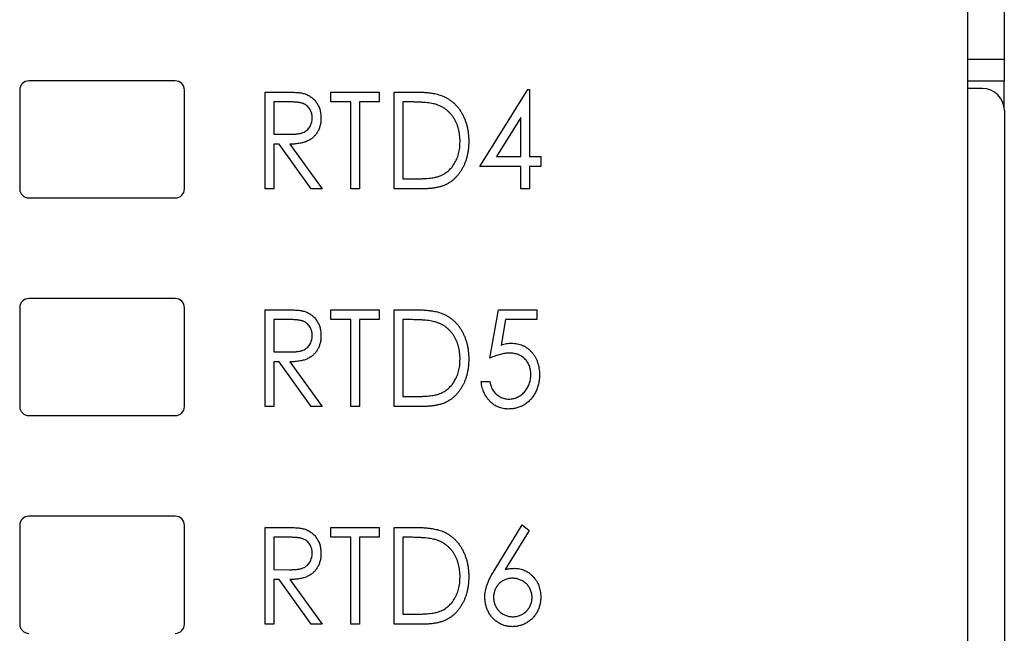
# Model space of a CAD drawing. Header units: millimetres. Extents: x 0 to 420, y 0 to 297.
# Tile 13 of 43: x 100.85 to 114.3, y 141.08 to 149.46. Entities that reach past the tile are written whole.
import ezdxf

# ---------------------------------------------------------------- set-up
doc = ezdxf.new("R2010")
doc.units = ezdxf.units.MM

msp = doc.modelspace()

# ---------------------------------------------------------------- linework, layer by layer
at = {"color": 7, "linetype": 'Continuous', "lineweight": 25}
for p, q in [((113.801, 121.528), (113.801, 169.103)), ((114.299, 153.326), (114.299, 148.926)), ((114.299, 148.926), (114.299, 148.626)), ((102.976, 148.628), (100.976, 148.628)), ((114.299, 148.626), (113.801, 148.626)), ((114.299, 148.26), (114.299, 148.626)), ((100.851, 148.503), (100.851, 147.153)), ((103.101, 147.153), (103.101, 148.503)), ((107.137, 147.459), (107.791, 148.51)), ((107.791, 148.51), (107.816, 148.51)), ((107.816, 148.51), (107.816, 147.594)), ((114.001, 148.526), (113.801, 148.526)), ((104.203, 148.476), (104.446, 148.476)), ((104.203, 147.153), (104.203, 148.476)), ((105.102, 148.476), (105.763, 148.476)), ((105.102, 148.341), (105.102, 148.476)), ((105.763, 148.476), (105.763, 148.341)), ((105.967, 147.153), (105.967, 148.476)), ((105.967, 148.476), (106.217, 148.476)), ((104.541, 148.341), (104.322, 148.341)), ((104.322, 148.341), (104.322, 147.9)), ((105.373, 148.341), (105.102, 148.341)), ((105.373, 147.153), (105.373, 148.341)), ((105.492, 148.341), (105.492, 147.153)), ((105.763, 148.341), (105.492, 148.341)), ((106.171, 148.341), (106.086, 148.341)), ((106.086, 148.341), (106.086, 147.289)), ((114.301, 148.226), (114.301, 120.023)), ((107.697, 148.129), (107.364, 147.594)), ((107.697, 147.594), (107.697, 148.129)), ((104.322, 147.9), (104.536, 147.898)), ((104.322, 147.764), (104.322, 147.153)), ((104.393, 147.764), (104.322, 147.764)), ((104.833, 147.153), (104.393, 147.764)), ((104.542, 147.764), (104.983, 147.153)), ((107.364, 147.594), (107.697, 147.594)), ((107.816, 147.594), (107.968, 147.594)), ((107.968, 147.594), (107.968, 147.459)), ((107.697, 147.459), (107.137, 147.459)), ((107.697, 147.153), (107.697, 147.459)), ((107.816, 147.459), (107.816, 147.153)), ((107.968, 147.459), (107.816, 147.459)), ((106.086, 147.289), (106.225, 147.289)), ((104.322, 147.153), (104.203, 147.153)), ((104.983, 147.153), (104.833, 147.153)), ((105.492, 147.153), (105.373, 147.153)), ((106.351, 147.153), (105.967, 147.153)), ((107.816, 147.153), (107.697, 147.153)), ((100.976, 147.028), (102.976, 147.028)), ((102.976, 145.653), (100.976, 145.653)), ((100.851, 145.528), (100.851, 144.178)), ((103.101, 144.178), (103.101, 145.528)), ((104.203, 145.501), (104.446, 145.501)), ((104.203, 144.178), (104.203, 145.501)), ((105.102, 145.366), (105.102, 145.501)), ((105.102, 145.501), (105.763, 145.501)), ((105.763, 145.501), (105.763, 145.366)), ((105.967, 144.178), (105.967, 145.501)), ((105.967, 145.501), (106.217, 145.501)), ((107.273, 144.84), (107.392, 145.501)), ((107.392, 145.501), (107.917, 145.501)), ((107.917, 145.501), (107.917, 145.366)), ((104.541, 145.366), (104.322, 145.366)), ((104.322, 145.366), (104.322, 144.925)), ((105.373, 145.366), (105.102, 145.366)), ((105.373, 144.178), (105.373, 145.366)), ((105.763, 145.366), (105.492, 145.366)), ((105.492, 145.366), (105.492, 144.178)), ((106.171, 145.366), (106.086, 145.366)), ((106.086, 145.366), (106.086, 144.314)), ((107.488, 145.366), (107.426, 145.018)), ((107.917, 145.366), (107.488, 145.366)), ((104.322, 144.925), (104.536, 144.923)), ((104.393, 144.789), (104.322, 144.789)), ((104.322, 144.789), (104.322, 144.178)), ((104.833, 144.178), (104.393, 144.789)), ((104.542, 144.789), (104.983, 144.178)), ((107.154, 144.518), (107.273, 144.518)), ((106.086, 144.314), (106.225, 144.314)), ((100.976, 144.053), (102.976, 144.053)), ((104.322, 144.178), (104.203, 144.178)), ((104.983, 144.178), (104.833, 144.178)), ((105.492, 144.178), (105.373, 144.178)), ((106.351, 144.178), (105.967, 144.178)), ((102.976, 142.678), (100.976, 142.678)), ((100.851, 142.553), (100.851, 141.203)), ((103.101, 141.203), (103.101, 142.553)), ((104.203, 142.526), (104.446, 142.526)), ((104.203, 141.203), (104.203, 142.526)), ((105.102, 142.391), (105.102, 142.526)), ((105.102, 142.526), (105.763, 142.526)), ((105.763, 142.526), (105.763, 142.391)), ((105.967, 141.203), (105.967, 142.526)), ((105.967, 142.526), (106.217, 142.526)), ((107.344, 141.957), (107.714, 142.56)), ((107.81, 142.485), (107.483, 141.951)), ((107.714, 142.56), (107.81, 142.485)), ((104.541, 142.391), (104.322, 142.391)), ((104.322, 142.391), (104.322, 141.95)), ((105.373, 142.391), (105.102, 142.391)), ((105.373, 141.203), (105.373, 142.391)), ((105.763, 142.391), (105.492, 142.391)), ((105.492, 142.391), (105.492, 141.203)), ((106.171, 142.391), (106.086, 142.391)), ((106.086, 142.391), (106.086, 141.339)), ((104.322, 141.95), (104.536, 141.948)), ((104.393, 141.814), (104.322, 141.814)), ((104.322, 141.814), (104.322, 141.203)), ((104.833, 141.203), (104.393, 141.814)), ((104.542, 141.814), (104.983, 141.203)), ((106.086, 141.339), (106.225, 141.339)), ((104.322, 141.203), (104.203, 141.203)), ((104.983, 141.203), (104.833, 141.203)), ((105.492, 141.203), (105.373, 141.203)), ((106.351, 141.203), (105.967, 141.203))]:
    msp.add_line(p, q, dxfattribs=at)
at = {"color": 8, "linetype": 'Continuous', "lineweight": 25}
msp.add_line((113.801, 148.926), (114.299, 148.926), dxfattribs=at)
at = {"color": 7, "linetype": 'Continuous', "lineweight": 25}
for centre, radius, start, end in [((100.976, 148.503), 0.125, 90, 180), ((102.976, 148.503), 0.125, 0, 90), ((114.001, 148.226), 0.3, 0, 90), ((100.976, 147.153), 0.125, 180, 270), ((102.976, 147.153), 0.125, 270, 0), ((100.976, 145.528), 0.125, 90, 180), ((102.976, 145.528), 0.125, 0, 90), ((100.976, 144.178), 0.125, 180, 270), ((102.976, 144.178), 0.125, 270, 0), ((100.976, 142.553), 0.125, 90, 180), ((102.976, 142.553), 0.125, 0, 90), ((100.976, 141.203), 0.125, 180, 270), ((102.976, 141.203), 0.125, 270, 0)]:
    msp.add_arc(centre, radius, start, end, dxfattribs=at)
for points, knots in [([(104.446, 148.476), (104.462, 148.476), (104.493, 148.476), (104.538, 148.475), (104.579, 148.474), (104.615, 148.472), (104.648, 148.469), (104.676, 148.467), (104.7, 148.463), (104.715, 148.46), (104.722, 148.458)], [0, 0, 0, 0, 0.176242, 0.33814, 0.484799, 0.617149, 0.734395, 0.837422, 0.92561, 1, 1, 1, 1]), ([(104.722, 148.458), (104.731, 148.456), (104.748, 148.451), (104.773, 148.441), (104.797, 148.429), (104.82, 148.416), (104.842, 148.4), (104.862, 148.383), (104.881, 148.363), (104.898, 148.342), (104.914, 148.319), (104.928, 148.295), (104.94, 148.269), (104.95, 148.242), (104.957, 148.214), (104.962, 148.185), (104.966, 148.154), (104.966, 148.133), (104.966, 148.123)], [0, 0, 0, 0, 0.061387, 0.121495, 0.181089, 0.240038, 0.298644, 0.35799, 0.418441, 0.480043, 0.541867, 0.604173, 0.666682, 0.729899, 0.794538, 0.860455, 0.929211, 1, 1, 1, 1]), ([(106.217, 148.476), (106.239, 148.476), (106.281, 148.476), (106.342, 148.474), (106.398, 148.47), (106.45, 148.465), (106.497, 148.458), (106.539, 148.45), (106.577, 148.441), (106.6, 148.432), (106.611, 148.429)], [0, 0, 0, 0, 0.164344, 0.316794, 0.458147, 0.588563, 0.707492, 0.815269, 0.912897, 1, 1, 1, 1]), ([(106.611, 148.429), (106.625, 148.423), (106.654, 148.411), (106.694, 148.389), (106.732, 148.365), (106.768, 148.337), (106.801, 148.306), (106.832, 148.272), (106.86, 148.235), (106.886, 148.195), (106.909, 148.152), (106.93, 148.108), (106.946, 148.061), (106.961, 148.012), (106.971, 147.961), (106.979, 147.909), (106.984, 147.854), (106.984, 147.817), (106.985, 147.798)], [0, 0, 0, 0, 0.059398, 0.117804, 0.175649, 0.233437, 0.291249, 0.349576, 0.409329, 0.470372, 0.532591, 0.595119, 0.658625, 0.723231, 0.789405, 0.857649, 0.927742, 1, 1, 1, 1]), ([(104.847, 148.123), (104.847, 148.133), (104.846, 148.154), (104.84, 148.185), (104.829, 148.214), (104.814, 148.242), (104.796, 148.266), (104.775, 148.288), (104.751, 148.305), (104.729, 148.316), (104.709, 148.323), (104.692, 148.328), (104.672, 148.332), (104.65, 148.335), (104.626, 148.338), (104.6, 148.339), (104.571, 148.341), (104.552, 148.341), (104.541, 148.341)], [0, 0, 0, 0, 0.074206, 0.146692, 0.218332, 0.29067, 0.362618, 0.431553, 0.499554, 0.567987, 0.604677, 0.646293, 0.69288, 0.744014, 0.799888, 0.86174, 0.928424, 1, 1, 1, 1]), ([(106.545, 148.304), (106.535, 148.307), (106.513, 148.313), (106.478, 148.32), (106.438, 148.327), (106.393, 148.332), (106.344, 148.336), (106.291, 148.338), (106.233, 148.34), (106.192, 148.341), (106.171, 148.341)], [0, 0, 0, 0, 0.084774, 0.180312, 0.28709, 0.406015, 0.536482, 0.678682, 0.833402, 1, 1, 1, 1]), ([(106.866, 147.798), (106.866, 147.814), (106.865, 147.844), (106.861, 147.889), (106.854, 147.932), (106.845, 147.973), (106.833, 148.012), (106.819, 148.05), (106.801, 148.086), (106.782, 148.121), (106.759, 148.152), (106.735, 148.182), (106.708, 148.209), (106.68, 148.234), (106.649, 148.255), (106.617, 148.274), (106.582, 148.29), (106.557, 148.299), (106.545, 148.304)], [0, 0, 0, 0, 0.072235, 0.141829, 0.209054, 0.274618, 0.338839, 0.40167, 0.463864, 0.525432, 0.586208, 0.645431, 0.704074, 0.762298, 0.820336, 0.879142, 0.938766, 1, 1, 1, 1]), ([(104.536, 147.898), (104.546, 147.898), (104.566, 147.898), (104.594, 147.899), (104.62, 147.901), (104.644, 147.904), (104.666, 147.907), (104.686, 147.911), (104.704, 147.916), (104.725, 147.924), (104.749, 147.936), (104.774, 147.954), (104.796, 147.976), (104.815, 148.001), (104.829, 148.029), (104.84, 148.059), (104.846, 148.09), (104.847, 148.112), (104.847, 148.123)], [0, 0, 0, 0, 0.068884, 0.133004, 0.192369, 0.247684, 0.298447, 0.344783, 0.387444, 0.426058, 0.498477, 0.568226, 0.638295, 0.709239, 0.781676, 0.852765, 0.925523, 1, 1, 1, 1]), ([(104.966, 148.123), (104.966, 148.105), (104.965, 148.071), (104.956, 148.021), (104.941, 147.974), (104.92, 147.931), (104.894, 147.892), (104.863, 147.858), (104.826, 147.829), (104.791, 147.81), (104.761, 147.797), (104.736, 147.788), (104.709, 147.781), (104.679, 147.775), (104.648, 147.77), (104.615, 147.767), (104.579, 147.764), (104.555, 147.764), (104.542, 147.764)], [0, 0, 0, 0, 0.083484, 0.162613, 0.23918, 0.314494, 0.388385, 0.460717, 0.533791, 0.609022, 0.648239, 0.690365, 0.734562, 0.781635, 0.831635, 0.884694, 0.940506, 1, 1, 1, 1]), ([(106.985, 147.798), (106.984, 147.782), (106.984, 147.75), (106.98, 147.702), (106.974, 147.656), (106.966, 147.611), (106.954, 147.569), (106.941, 147.527), (106.925, 147.487), (106.907, 147.448), (106.886, 147.412), (106.864, 147.378), (106.841, 147.346), (106.816, 147.317), (106.79, 147.29), (106.762, 147.266), (106.733, 147.244), (106.702, 147.225), (106.669, 147.207), (106.633, 147.193), (106.594, 147.181), (106.551, 147.171), (106.506, 147.163), (106.457, 147.157), (106.405, 147.154), (106.369, 147.154), (106.351, 147.153)], [0, 0, 0, 0, 0.047591, 0.093744, 0.138658, 0.182637, 0.225674, 0.268046, 0.309925, 0.35122, 0.391858, 0.430949, 0.469216, 0.506063, 0.542432, 0.578163, 0.613445, 0.648473, 0.684358, 0.722083, 0.761938, 0.803977, 0.848876, 0.896245, 0.946758, 1, 1, 1, 1]), ([(106.573, 147.323), (106.584, 147.327), (106.606, 147.335), (106.638, 147.351), (106.667, 147.369), (106.696, 147.389), (106.721, 147.412), (106.745, 147.437), (106.768, 147.465), (106.788, 147.495), (106.806, 147.527), (106.822, 147.56), (106.836, 147.596), (106.847, 147.633), (106.855, 147.672), (106.862, 147.713), (106.865, 147.755), (106.865, 147.784), (106.866, 147.798)], [0, 0, 0, 0, 0.059658, 0.118319, 0.176002, 0.23344, 0.290884, 0.349178, 0.408074, 0.468667, 0.53039, 0.592632, 0.655752, 0.720395, 0.787156, 0.855716, 0.926408, 1, 1, 1, 1]), ([(106.225, 147.289), (106.245, 147.289), (106.284, 147.289), (106.34, 147.291), (106.39, 147.294), (106.436, 147.297), (106.477, 147.302), (106.514, 147.307), (106.545, 147.314), (106.564, 147.32), (106.573, 147.323)], [0, 0, 0, 0, 0.172244, 0.330193, 0.475432, 0.606548, 0.724426, 0.829129, 0.920407, 1, 1, 1, 1]), ([(104.446, 145.501), (104.462, 145.501), (104.493, 145.501), (104.538, 145.5), (104.579, 145.499), (104.615, 145.497), (104.648, 145.494), (104.676, 145.492), (104.7, 145.488), (104.715, 145.485), (104.722, 145.483)], [0, 0, 0, 0, 0.176242, 0.33814, 0.484799, 0.617149, 0.734395, 0.837422, 0.92561, 1, 1, 1, 1]), ([(104.722, 145.483), (104.731, 145.481), (104.748, 145.476), (104.773, 145.466), (104.797, 145.454), (104.82, 145.441), (104.842, 145.425), (104.862, 145.408), (104.881, 145.388), (104.898, 145.367), (104.914, 145.344), (104.928, 145.32), (104.94, 145.294), (104.95, 145.267), (104.957, 145.239), (104.962, 145.21), (104.966, 145.179), (104.966, 145.158), (104.966, 145.148)], [0, 0, 0, 0, 0.061387, 0.1214951, 0.1810892, 0.2400382, 0.2986442, 0.3579899, 0.4184412, 0.480043, 0.5418672, 0.6041732, 0.6666824, 0.7298994, 0.7945383, 0.8604552, 0.9292113, 1, 1, 1, 1]), ([(106.217, 145.501), (106.239, 145.501), (106.281, 145.501), (106.342, 145.499), (106.398, 145.495), (106.45, 145.49), (106.497, 145.483), (106.539, 145.475), (106.577, 145.466), (106.6, 145.457), (106.611, 145.454)], [0, 0, 0, 0, 0.164344, 0.316794, 0.458147, 0.588563, 0.707492, 0.815269, 0.912897, 1, 1, 1, 1]), ([(106.611, 145.454), (106.625, 145.448), (106.654, 145.436), (106.694, 145.414), (106.732, 145.39), (106.768, 145.362), (106.801, 145.331), (106.832, 145.297), (106.86, 145.26), (106.886, 145.22), (106.909, 145.177), (106.93, 145.133), (106.946, 145.086), (106.961, 145.037), (106.971, 144.986), (106.979, 144.934), (106.984, 144.879), (106.984, 144.842), (106.985, 144.823)], [0, 0, 0, 0, 0.0593984, 0.1178042, 0.175649, 0.2334372, 0.2912492, 0.3495762, 0.4093288, 0.4703723, 0.5325912, 0.5951189, 0.6586247, 0.723231, 0.789405, 0.8576492, 0.9277421, 1, 1, 1, 1]), ([(104.847, 145.148), (104.847, 145.158), (104.846, 145.179), (104.84, 145.21), (104.829, 145.239), (104.814, 145.267), (104.796, 145.291), (104.775, 145.313), (104.751, 145.33), (104.729, 145.341), (104.709, 145.348), (104.692, 145.353), (104.672, 145.357), (104.65, 145.36), (104.626, 145.363), (104.6, 145.364), (104.571, 145.366), (104.552, 145.366), (104.541, 145.366)], [0, 0, 0, 0, 0.074206, 0.146692, 0.218332, 0.29067, 0.362618, 0.431553, 0.499554, 0.567987, 0.604677, 0.646293, 0.69288, 0.744014, 0.799888, 0.86174, 0.928424, 1, 1, 1, 1]), ([(106.545, 145.329), (106.535, 145.332), (106.513, 145.338), (106.478, 145.345), (106.438, 145.352), (106.393, 145.357), (106.344, 145.361), (106.291, 145.363), (106.233, 145.365), (106.192, 145.366), (106.171, 145.366)], [0, 0, 0, 0, 0.084774, 0.180312, 0.28709, 0.406015, 0.536482, 0.678682, 0.833402, 1, 1, 1, 1]), ([(106.866, 144.823), (106.866, 144.839), (106.865, 144.869), (106.861, 144.914), (106.854, 144.957), (106.845, 144.998), (106.833, 145.037), (106.819, 145.075), (106.801, 145.111), (106.782, 145.146), (106.759, 145.177), (106.735, 145.207), (106.708, 145.234), (106.68, 145.259), (106.649, 145.28), (106.617, 145.299), (106.582, 145.315), (106.557, 145.324), (106.545, 145.329)], [0, 0, 0, 0, 0.072235, 0.141829, 0.209054, 0.274618, 0.338839, 0.40167, 0.463864, 0.525432, 0.586208, 0.645431, 0.704074, 0.762298, 0.820336, 0.879142, 0.938766, 1, 1, 1, 1]), ([(104.536, 144.923), (104.546, 144.923), (104.566, 144.923), (104.594, 144.924), (104.62, 144.926), (104.644, 144.929), (104.666, 144.932), (104.686, 144.936), (104.704, 144.941), (104.725, 144.949), (104.749, 144.961), (104.774, 144.979), (104.796, 145.001), (104.815, 145.026), (104.829, 145.054), (104.84, 145.084), (104.846, 145.115), (104.847, 145.137), (104.847, 145.148)], [0, 0, 0, 0, 0.0688845, 0.1330037, 0.1923688, 0.2476844, 0.2984466, 0.3447833, 0.3874444, 0.4260582, 0.4984773, 0.5682255, 0.638295, 0.7092395, 0.7816761, 0.8527646, 0.9255231, 1, 1, 1, 1]), ([(104.966, 145.148), (104.966, 145.13), (104.965, 145.096), (104.956, 145.046), (104.941, 144.999), (104.92, 144.956), (104.894, 144.917), (104.863, 144.883), (104.826, 144.854), (104.791, 144.835), (104.761, 144.822), (104.736, 144.813), (104.709, 144.806), (104.679, 144.8), (104.648, 144.795), (104.615, 144.792), (104.579, 144.789), (104.555, 144.789), (104.542, 144.789)], [0, 0, 0, 0, 0.083484, 0.162613, 0.23918, 0.314494, 0.388385, 0.460717, 0.533791, 0.609022, 0.648239, 0.690365, 0.734562, 0.781635, 0.831635, 0.884694, 0.940506, 1, 1, 1, 1]), ([(107.426, 145.018), (107.439, 145.022), (107.464, 145.03), (107.5, 145.038), (107.535, 145.042), (107.558, 145.043), (107.569, 145.043)], [0, 0, 0, 0, 0.275677, 0.5341804, 0.7743193, 1, 1, 1, 1]), ([(107.569, 145.043), (107.582, 145.043), (107.609, 145.042), (107.648, 145.036), (107.685, 145.027), (107.721, 145.014), (107.755, 144.997), (107.786, 144.975), (107.816, 144.951), (107.844, 144.922), (107.869, 144.891), (107.891, 144.857), (107.91, 144.821), (107.925, 144.783), (107.937, 144.743), (107.945, 144.701), (107.95, 144.656), (107.951, 144.626), (107.951, 144.611)], [0, 0, 0, 0, 0.063164, 0.123661, 0.18289, 0.241108, 0.299013, 0.357538, 0.417186, 0.478904, 0.54155, 0.603371, 0.665679, 0.728374, 0.792933, 0.859387, 0.928254, 1, 1, 1, 1]), ([(107.54, 144.908), (107.531, 144.907), (107.511, 144.907), (107.481, 144.904), (107.45, 144.898), (107.417, 144.891), (107.383, 144.881), (107.348, 144.869), (107.311, 144.856), (107.286, 144.845), (107.273, 144.84)], [0, 0, 0, 0, 0.102289, 0.209896, 0.32423, 0.444739, 0.572683, 0.707419, 0.85009, 1, 1, 1, 1]), ([(107.833, 144.616), (107.832, 144.626), (107.832, 144.647), (107.828, 144.677), (107.822, 144.706), (107.813, 144.733), (107.802, 144.759), (107.788, 144.783), (107.772, 144.806), (107.753, 144.827), (107.733, 144.846), (107.71, 144.863), (107.685, 144.876), (107.66, 144.888), (107.632, 144.897), (107.603, 144.903), (107.572, 144.907), (107.551, 144.907), (107.54, 144.908)], [0, 0, 0, 0, 0.068351, 0.133715, 0.196556, 0.257566, 0.317949, 0.377315, 0.436856, 0.497304, 0.557714, 0.617588, 0.677234, 0.73785, 0.799945, 0.864018, 0.930512, 1, 1, 1, 1]), ([(106.985, 144.823), (106.984, 144.807), (106.984, 144.775), (106.98, 144.727), (106.974, 144.681), (106.966, 144.636), (106.954, 144.594), (106.941, 144.552), (106.925, 144.512), (106.907, 144.473), (106.886, 144.437), (106.864, 144.403), (106.841, 144.371), (106.816, 144.342), (106.79, 144.315), (106.762, 144.291), (106.733, 144.269), (106.702, 144.25), (106.669, 144.232), (106.633, 144.218), (106.594, 144.206), (106.551, 144.196), (106.506, 144.188), (106.457, 144.182), (106.405, 144.179), (106.369, 144.179), (106.351, 144.178)], [0, 0, 0, 0, 0.047591, 0.093744, 0.138658, 0.182637, 0.225674, 0.268046, 0.309925, 0.35122, 0.391858, 0.430949, 0.469216, 0.506063, 0.542432, 0.578163, 0.613445, 0.648473, 0.684358, 0.722083, 0.761938, 0.803977, 0.848876, 0.896245, 0.946758, 1, 1, 1, 1]), ([(106.573, 144.348), (106.584, 144.352), (106.606, 144.36), (106.638, 144.376), (106.667, 144.394), (106.696, 144.414), (106.721, 144.437), (106.745, 144.462), (106.768, 144.49), (106.788, 144.52), (106.806, 144.552), (106.822, 144.585), (106.836, 144.621), (106.847, 144.658), (106.855, 144.697), (106.862, 144.738), (106.865, 144.78), (106.865, 144.809), (106.866, 144.823)], [0, 0, 0, 0, 0.059658, 0.118319, 0.176002, 0.23344, 0.290884, 0.349178, 0.408074, 0.468667, 0.53039, 0.592632, 0.655752, 0.720395, 0.787156, 0.855716, 0.926408, 1, 1, 1, 1]), ([(107.951, 144.611), (107.951, 144.589), (107.949, 144.547), (107.939, 144.485), (107.921, 144.426), (107.901, 144.379), (107.881, 144.344), (107.866, 144.319), (107.849, 144.296), (107.831, 144.274), (107.811, 144.253), (107.791, 144.235), (107.769, 144.218), (107.745, 144.203), (107.721, 144.189), (107.696, 144.177), (107.67, 144.167), (107.643, 144.159), (107.615, 144.152), (107.586, 144.148), (107.557, 144.145), (107.536, 144.145), (107.526, 144.144)], [0, 0, 0, 0, 0.0908971, 0.1791336, 0.2656409, 0.3523195, 0.3951249, 0.4367505, 0.4775623, 0.517517, 0.5570417, 0.5963505, 0.635661, 0.6748784, 0.7141889, 0.7534565, 0.7928796, 0.8328643, 0.873262, 0.914268, 0.9564777, 1, 1, 1, 1]), ([(107.533, 144.28), (107.543, 144.28), (107.563, 144.281), (107.592, 144.286), (107.621, 144.293), (107.648, 144.304), (107.674, 144.317), (107.698, 144.334), (107.722, 144.353), (107.745, 144.376), (107.765, 144.4), (107.783, 144.427), (107.798, 144.455), (107.811, 144.484), (107.821, 144.515), (107.827, 144.547), (107.832, 144.581), (107.832, 144.604), (107.833, 144.616)], [0, 0, 0, 0, 0.060431, 0.119352, 0.177389, 0.234895, 0.293134, 0.352597, 0.413942, 0.477575, 0.541829, 0.605408, 0.668652, 0.731975, 0.79627, 0.861785, 0.929545, 1, 1, 1, 1]), ([(107.526, 144.144), (107.514, 144.145), (107.49, 144.145), (107.455, 144.151), (107.421, 144.158), (107.389, 144.17), (107.358, 144.184), (107.329, 144.203), (107.301, 144.224), (107.275, 144.248), (107.251, 144.275), (107.229, 144.304), (107.21, 144.335), (107.194, 144.368), (107.18, 144.403), (107.169, 144.439), (107.16, 144.478), (107.156, 144.504), (107.154, 144.518)], [0, 0, 0, 0, 0.062695, 0.123666, 0.182882, 0.241591, 0.300284, 0.359408, 0.419118, 0.480906, 0.5434, 0.605761, 0.66818, 0.731562, 0.795575, 0.861659, 0.929647, 1, 1, 1, 1]), ([(107.273, 144.518), (107.275, 144.505), (107.28, 144.481), (107.291, 144.447), (107.305, 144.416), (107.321, 144.39), (107.34, 144.366), (107.362, 144.345), (107.386, 144.326), (107.413, 144.31), (107.442, 144.296), (107.472, 144.287), (107.502, 144.281), (107.523, 144.28), (107.533, 144.28)], [0, 0, 0, 0, 0.100212, 0.192088, 0.278068, 0.358354, 0.435767, 0.514157, 0.593619, 0.676032, 0.758592, 0.839376, 0.919307, 1, 1, 1, 1]), ([(106.225, 144.314), (106.245, 144.314), (106.284, 144.314), (106.34, 144.316), (106.39, 144.319), (106.436, 144.322), (106.477, 144.327), (106.514, 144.332), (106.545, 144.339), (106.564, 144.345), (106.573, 144.348)], [0, 0, 0, 0, 0.172244, 0.330193, 0.475432, 0.606548, 0.724426, 0.829129, 0.920407, 1, 1, 1, 1]), ([(104.446, 142.526), (104.462, 142.526), (104.493, 142.526), (104.538, 142.525), (104.579, 142.524), (104.615, 142.522), (104.648, 142.519), (104.676, 142.517), (104.7, 142.513), (104.715, 142.51), (104.722, 142.508)], [0, 0, 0, 0, 0.176242, 0.33814, 0.484799, 0.617149, 0.734395, 0.837422, 0.92561, 1, 1, 1, 1]), ([(104.722, 142.508), (104.731, 142.506), (104.748, 142.501), (104.773, 142.491), (104.797, 142.479), (104.82, 142.466), (104.842, 142.45), (104.862, 142.433), (104.881, 142.413), (104.898, 142.392), (104.914, 142.369), (104.928, 142.345), (104.94, 142.319), (104.95, 142.292), (104.957, 142.264), (104.962, 142.235), (104.966, 142.204), (104.966, 142.183), (104.966, 142.173)], [0, 0, 0, 0, 0.061387, 0.1214951, 0.1810892, 0.2400382, 0.2986442, 0.3579899, 0.4184412, 0.480043, 0.5418672, 0.6041732, 0.6666824, 0.7298994, 0.7945383, 0.8604552, 0.9292113, 1, 1, 1, 1]), ([(106.217, 142.526), (106.239, 142.526), (106.281, 142.526), (106.342, 142.524), (106.398, 142.52), (106.45, 142.515), (106.497, 142.508), (106.539, 142.5), (106.577, 142.491), (106.6, 142.482), (106.611, 142.479)], [0, 0, 0, 0, 0.1643442, 0.3167935, 0.4581469, 0.5885633, 0.7074923, 0.8152688, 0.9128975, 1, 1, 1, 1]), ([(106.611, 142.479), (106.625, 142.473), (106.654, 142.461), (106.694, 142.439), (106.732, 142.415), (106.768, 142.387), (106.801, 142.356), (106.832, 142.322), (106.86, 142.285), (106.886, 142.245), (106.909, 142.202), (106.93, 142.158), (106.946, 142.111), (106.961, 142.062), (106.971, 142.011), (106.979, 141.959), (106.984, 141.904), (106.984, 141.867), (106.985, 141.848)], [0, 0, 0, 0, 0.059398, 0.117804, 0.175649, 0.233437, 0.291249, 0.349576, 0.409329, 0.470372, 0.532591, 0.595119, 0.658625, 0.723231, 0.789405, 0.857649, 0.927742, 1, 1, 1, 1]), ([(104.847, 142.173), (104.847, 142.183), (104.846, 142.204), (104.84, 142.235), (104.829, 142.264), (104.814, 142.292), (104.796, 142.316), (104.775, 142.338), (104.751, 142.355), (104.729, 142.366), (104.709, 142.373), (104.692, 142.378), (104.672, 142.382), (104.65, 142.385), (104.626, 142.388), (104.6, 142.389), (104.571, 142.391), (104.552, 142.391), (104.541, 142.391)], [0, 0, 0, 0, 0.074206, 0.146692, 0.218332, 0.29067, 0.362618, 0.431553, 0.499554, 0.567987, 0.604677, 0.646293, 0.69288, 0.744014, 0.799888, 0.86174, 0.928424, 1, 1, 1, 1]), ([(106.545, 142.354), (106.535, 142.357), (106.513, 142.363), (106.478, 142.37), (106.438, 142.377), (106.393, 142.382), (106.344, 142.386), (106.291, 142.388), (106.233, 142.39), (106.192, 142.391), (106.171, 142.391)], [0, 0, 0, 0, 0.084774, 0.180312, 0.28709, 0.406015, 0.536482, 0.678682, 0.833402, 1, 1, 1, 1]), ([(106.866, 141.848), (106.866, 141.864), (106.865, 141.894), (106.861, 141.939), (106.854, 141.982), (106.845, 142.023), (106.833, 142.062), (106.819, 142.1), (106.801, 142.136), (106.782, 142.171), (106.759, 142.202), (106.735, 142.232), (106.708, 142.259), (106.68, 142.284), (106.649, 142.305), (106.617, 142.324), (106.582, 142.34), (106.557, 142.349), (106.545, 142.354)], [0, 0, 0, 0, 0.072235, 0.141829, 0.209054, 0.274618, 0.338839, 0.40167, 0.463864, 0.525432, 0.586208, 0.645431, 0.704074, 0.762298, 0.820336, 0.879142, 0.938766, 1, 1, 1, 1]), ([(104.536, 141.948), (104.546, 141.948), (104.566, 141.948), (104.594, 141.949), (104.62, 141.951), (104.644, 141.954), (104.666, 141.957), (104.686, 141.961), (104.704, 141.966), (104.725, 141.974), (104.749, 141.986), (104.774, 142.004), (104.796, 142.026), (104.815, 142.051), (104.829, 142.079), (104.84, 142.109), (104.846, 142.14), (104.847, 142.162), (104.847, 142.173)], [0, 0, 0, 0, 0.068884, 0.133004, 0.192369, 0.247684, 0.298447, 0.344783, 0.387444, 0.426058, 0.498477, 0.568226, 0.638295, 0.709239, 0.781676, 0.852765, 0.925523, 1, 1, 1, 1]), ([(104.966, 142.173), (104.966, 142.155), (104.965, 142.121), (104.956, 142.071), (104.941, 142.024), (104.92, 141.981), (104.894, 141.942), (104.863, 141.908), (104.826, 141.879), (104.791, 141.86), (104.761, 141.847), (104.736, 141.838), (104.709, 141.831), (104.679, 141.825), (104.648, 141.82), (104.615, 141.817), (104.579, 141.814), (104.555, 141.814), (104.542, 141.814)], [0, 0, 0, 0, 0.083484, 0.162613, 0.23918, 0.314494, 0.388385, 0.460717, 0.533791, 0.609022, 0.648239, 0.690365, 0.734562, 0.781635, 0.831635, 0.884694, 0.940506, 1, 1, 1, 1]), ([(107.205, 141.572), (107.205, 141.586), (107.206, 141.614), (107.212, 141.656), (107.222, 141.699), (107.235, 141.744), (107.254, 141.791), (107.278, 141.842), (107.308, 141.898), (107.331, 141.937), (107.344, 141.957)], [0, 0, 0, 0, 0.0986957, 0.2014604, 0.307569, 0.4185618, 0.5401867, 0.6767953, 0.830034, 1, 1, 1, 1]), ([(107.483, 141.951), (107.494, 141.954), (107.515, 141.958), (107.548, 141.963), (107.579, 141.966), (107.6, 141.966), (107.61, 141.967)], [0, 0, 0, 0, 0.263678, 0.517029, 0.761983, 1, 1, 1, 1]), ([(107.61, 141.967), (107.622, 141.966), (107.646, 141.966), (107.682, 141.96), (107.716, 141.951), (107.748, 141.939), (107.779, 141.923), (107.809, 141.903), (107.838, 141.88), (107.864, 141.854), (107.889, 141.825), (107.91, 141.794), (107.928, 141.761), (107.943, 141.727), (107.954, 141.691), (107.962, 141.654), (107.967, 141.615), (107.968, 141.588), (107.968, 141.575)], [0, 0, 0, 0, 0.062336, 0.122575, 0.18178, 0.240337, 0.299229, 0.359107, 0.420874, 0.484533, 0.548761, 0.611874, 0.674431, 0.737008, 0.800466, 0.865032, 0.93142, 1, 1, 1, 1]), ([(106.985, 141.848), (106.984, 141.832), (106.984, 141.8), (106.98, 141.752), (106.974, 141.706), (106.966, 141.661), (106.954, 141.619), (106.941, 141.577), (106.925, 141.537), (106.907, 141.498), (106.886, 141.462), (106.864, 141.428), (106.841, 141.396), (106.816, 141.367), (106.79, 141.34), (106.762, 141.316), (106.733, 141.294), (106.702, 141.275), (106.669, 141.257), (106.633, 141.243), (106.594, 141.231), (106.551, 141.221), (106.506, 141.213), (106.457, 141.207), (106.405, 141.204), (106.369, 141.204), (106.351, 141.203)], [0, 0, 0, 0, 0.047591, 0.093744, 0.138658, 0.182637, 0.225674, 0.268046, 0.309925, 0.35122, 0.391858, 0.430949, 0.469216, 0.506063, 0.542432, 0.578163, 0.613445, 0.648473, 0.684358, 0.722083, 0.761938, 0.803977, 0.848876, 0.896245, 0.946758, 1, 1, 1, 1]), ([(106.573, 141.373), (106.584, 141.377), (106.606, 141.385), (106.638, 141.401), (106.667, 141.419), (106.696, 141.439), (106.721, 141.462), (106.745, 141.487), (106.768, 141.515), (106.788, 141.545), (106.806, 141.577), (106.822, 141.61), (106.836, 141.646), (106.847, 141.683), (106.855, 141.722), (106.862, 141.763), (106.865, 141.805), (106.865, 141.834), (106.866, 141.848)], [0, 0, 0, 0, 0.059658, 0.118319, 0.176002, 0.23344, 0.290884, 0.349178, 0.408074, 0.468667, 0.53039, 0.592632, 0.655752, 0.720395, 0.787156, 0.855716, 0.926408, 1, 1, 1, 1]), ([(107.582, 141.831), (107.573, 141.831), (107.556, 141.83), (107.53, 141.827), (107.505, 141.82), (107.481, 141.812), (107.458, 141.801), (107.437, 141.788), (107.416, 141.772), (107.397, 141.754), (107.38, 141.735), (107.365, 141.714), (107.352, 141.692), (107.342, 141.669), (107.334, 141.645), (107.328, 141.62), (107.324, 141.594), (107.324, 141.577), (107.324, 141.567)], [0, 0, 0, 0, 0.0657262, 0.1293518, 0.1910101, 0.2522741, 0.3130118, 0.3737291, 0.4361619, 0.4999012, 0.5632919, 0.6259895, 0.6871418, 0.7479171, 0.8091811, 0.8713146, 0.9343021, 1, 1, 1, 1]), ([(107.849, 141.567), (107.849, 141.577), (107.849, 141.594), (107.845, 141.62), (107.839, 141.645), (107.83, 141.669), (107.819, 141.692), (107.806, 141.714), (107.79, 141.735), (107.772, 141.754), (107.752, 141.772), (107.731, 141.788), (107.708, 141.801), (107.685, 141.812), (107.661, 141.82), (107.636, 141.827), (107.609, 141.83), (107.591, 141.831), (107.582, 141.831)], [0, 0, 0, 0, 0.0648309, 0.1269604, 0.1883952, 0.24925, 0.3097328, 0.3710363, 0.4340131, 0.4982444, 0.5629851, 0.6255799, 0.6876381, 0.7486945, 0.8097246, 0.8717762, 0.934535, 1, 1, 1, 1]), ([(107.581, 141.169), (107.564, 141.17), (107.531, 141.171), (107.482, 141.181), (107.435, 141.198), (107.391, 141.221), (107.35, 141.25), (107.313, 141.284), (107.281, 141.324), (107.253, 141.369), (107.232, 141.417), (107.216, 141.467), (107.207, 141.519), (107.206, 141.554), (107.205, 141.572)], [0, 0, 0, 0, 0.081817, 0.162054, 0.242263, 0.3238, 0.406017, 0.487629, 0.570281, 0.655785, 0.742419, 0.827417, 0.913008, 1, 1, 1, 1]), ([(107.324, 141.567), (107.324, 141.559), (107.325, 141.541), (107.328, 141.515), (107.334, 141.49), (107.343, 141.467), (107.353, 141.444), (107.367, 141.422), (107.382, 141.401), (107.4, 141.382), (107.42, 141.364), (107.441, 141.348), (107.463, 141.335), (107.486, 141.324), (107.509, 141.316), (107.534, 141.309), (107.56, 141.306), (107.578, 141.305), (107.587, 141.305)], [0, 0, 0, 0, 0.064876, 0.127027, 0.189111, 0.249788, 0.310637, 0.371706, 0.434963, 0.499438, 0.564386, 0.62713, 0.688746, 0.749595, 0.810876, 0.872337, 0.935124, 1, 1, 1, 1]), ([(107.968, 141.575), (107.968, 141.556), (107.966, 141.52), (107.957, 141.467), (107.941, 141.416), (107.92, 141.369), (107.892, 141.325), (107.859, 141.286), (107.821, 141.252), (107.778, 141.223), (107.732, 141.199), (107.683, 141.182), (107.632, 141.171), (107.598, 141.17), (107.581, 141.169)], [0, 0, 0, 0, 0.0887785, 0.1744655, 0.2580263, 0.3415224, 0.4236504, 0.5046095, 0.5862819, 0.6699126, 0.7535508, 0.8353662, 0.917121, 1, 1, 1, 1]), ([(107.587, 141.305), (107.596, 141.305), (107.613, 141.306), (107.639, 141.309), (107.664, 141.316), (107.688, 141.324), (107.711, 141.335), (107.732, 141.348), (107.753, 141.364), (107.773, 141.382), (107.791, 141.401), (107.806, 141.422), (107.82, 141.444), (107.83, 141.467), (107.839, 141.49), (107.845, 141.515), (107.849, 141.541), (107.849, 141.559), (107.849, 141.567)], [0, 0, 0, 0, 0.064893, 0.127697, 0.189175, 0.250472, 0.310756, 0.372389, 0.435662, 0.500155, 0.564647, 0.627921, 0.689006, 0.750145, 0.810838, 0.872939, 0.935107, 1, 1, 1, 1]), ([(106.225, 141.339), (106.245, 141.339), (106.284, 141.339), (106.34, 141.341), (106.39, 141.344), (106.436, 141.347), (106.477, 141.352), (106.514, 141.357), (106.545, 141.364), (106.564, 141.37), (106.573, 141.373)], [0, 0, 0, 0, 0.172244, 0.330193, 0.475432, 0.606548, 0.724426, 0.829129, 0.920407, 1, 1, 1, 1])]:
    msp.add_open_spline(points, degree=3, knots=knots, dxfattribs=at)

doc.saveas('drawing.dxf')
